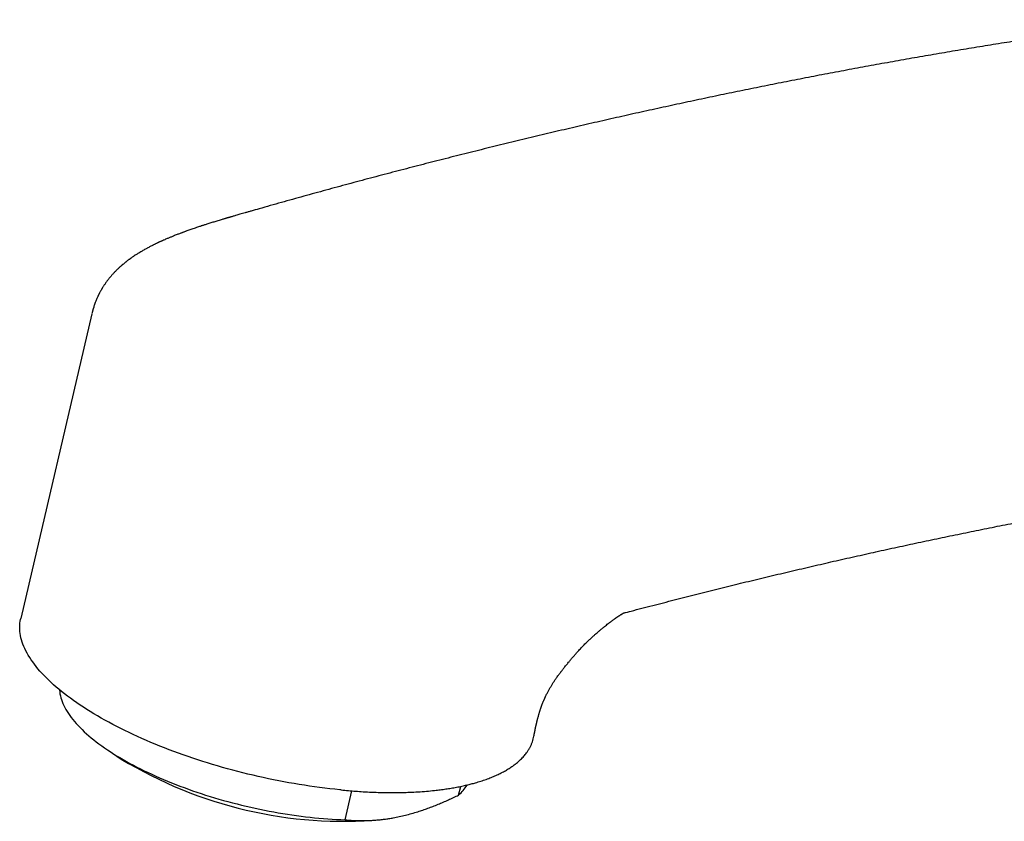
# Model space of a CAD drawing. Header units: millimetres. Extents: x 8 to 858, y 12 to 782.
# Tile 12 of 28: x 587 to 643, y 150 to 196. Entities that reach past the tile are written whole.
import ezdxf

# ---------------------------------------------------------------- set-up
doc = ezdxf.new("R2010")
doc.units = ezdxf.units.MM

msp = doc.modelspace()

# ---------------------------------------------------------------- linework, layer by layer
at = {"color": 7, "linetype": 'Continuous', "lineweight": 30}
for p, q in [((591.428, 179.346), (587.373, 161.973)), ((592.352, 154.466), (593.102, 153.965)), ((605.628, 152.201), (605.552, 152.208)), ((605.852, 150.502), (606.236, 152.149)), ((612.327, 151.912), (612.443, 152.407)), ((607.906, 150.51), (608.111, 150.537))]:
    msp.add_line(p, q, dxfattribs=at)
at = {"color": 7, "linetype": 'Continuous', "lineweight": 30, "flags": 128}
for points in [[(605.552, 152.208), (605.267, 152.238), (604.981, 152.27), (604.694, 152.304), (604.405, 152.341), (604.116, 152.38), (603.826, 152.422), (603.535, 152.466), (603.244, 152.512), (602.952, 152.561), (602.66, 152.613), (602.367, 152.666), (602.074, 152.723), (601.782, 152.781), (601.489, 152.842), (601.196, 152.905), (600.904, 152.97), (600.612, 153.038), (600.321, 153.107), (600.031, 153.179), (599.741, 153.253), (599.452, 153.329), (599.164, 153.408), (598.877, 153.488), (598.592, 153.57), (598.308, 153.655), (598.025, 153.741), (597.744, 153.829), (597.464, 153.919), (597.187, 154.011), (596.911, 154.105), (596.637, 154.2), (596.366, 154.298), (596.096, 154.397), (595.829, 154.497), (595.565, 154.6), (595.303, 154.703), (595.043, 154.809), (594.787, 154.916), (594.533, 155.024), (594.283, 155.134), (594.035, 155.245), (593.79, 155.357), (593.549, 155.471), (593.311, 155.586), (593.077, 155.702), (592.846, 155.819), (592.619, 155.937), (592.395, 156.057), (592.176, 156.177), (591.96, 156.299), (591.748, 156.421), (591.54, 156.544), (591.337, 156.668), (591.138, 156.793), (590.943, 156.918), (590.752, 157.044), (590.566, 157.171), (590.385, 157.298), (590.208, 157.425), (590.035, 157.554), (589.868, 157.682), (589.705, 157.811), (589.548, 157.94), (589.395, 158.07), (589.247, 158.199), (589.104, 158.329), (588.967, 158.459), (588.834, 158.589), (588.707, 158.719), (588.585, 158.849), (588.469, 158.978), (588.358, 159.108), (588.252, 159.237), (588.152, 159.366), (588.057, 159.495), (587.968, 159.624), (587.885, 159.752), (587.807, 159.879), (587.734, 160.006), (587.668, 160.132), (587.607, 160.258), (587.552, 160.383), (587.502, 160.508), (587.458, 160.631), (587.421, 160.754), (587.389, 160.876), (587.362, 160.997), (587.342, 161.117), (587.327, 161.236), (587.319, 161.354), (587.316, 161.471), (587.319, 161.586), (587.327, 161.701), (587.342, 161.814), (587.362, 161.926), (587.373, 161.973)], [(589.583, 157.911), (589.584, 157.891), (589.595, 157.786), (589.611, 157.679), (589.632, 157.571), (589.66, 157.462), (589.694, 157.353), (589.733, 157.242), (589.778, 157.131), (589.829, 157.019), (589.885, 156.906), (589.947, 156.793), (590.015, 156.679), (590.089, 156.565), (590.168, 156.45), (590.252, 156.335), (590.342, 156.22), (590.438, 156.104), (590.539, 155.988), (590.645, 155.872), (590.756, 155.756), (590.873, 155.64), (590.995, 155.524), (591.122, 155.408), (591.255, 155.292), (591.392, 155.177), (591.534, 155.061), (591.681, 154.946), (591.833, 154.832), (591.989, 154.717), (592.15, 154.604), (592.316, 154.49), (592.486, 154.378), (592.661, 154.266), (592.84, 154.154), (593.023, 154.044), (593.21, 153.934), (593.401, 153.825), (593.596, 153.718), (593.795, 153.611), (593.998, 153.505), (594.204, 153.4), (594.414, 153.297), (594.628, 153.194), (594.844, 153.093), (595.064, 152.993), (595.287, 152.895), (595.513, 152.797), (595.742, 152.702), (595.974, 152.608), (596.208, 152.515), (596.445, 152.424), (596.684, 152.334), (596.926, 152.247), (597.169, 152.16), (597.415, 152.076), (597.663, 151.994), (597.912, 151.913), (598.164, 151.834), (598.416, 151.757), (598.671, 151.682), (598.926, 151.61), (599.183, 151.539), (599.441, 151.47), (599.7, 151.403), (599.959, 151.339), (600.219, 151.276), (600.48, 151.216), (600.741, 151.158), (601.003, 151.102), (601.264, 151.049), (601.526, 150.998), (601.787, 150.949), (602.049, 150.903), (602.31, 150.859), (602.57, 150.817), (602.83, 150.778), (603.089, 150.741), (603.347, 150.707), (603.604, 150.675), (603.86, 150.646), (604.115, 150.619), (604.368, 150.594), (604.62, 150.573), (604.87, 150.554), (605.118, 150.537), (605.365, 150.523), (605.609, 150.511), (605.852, 150.502)]]:
    msp.add_lwpolyline(points, dxfattribs=at)
at = {"color": 7, "linetype": 'Continuous', "lineweight": 30}
for centre, radius, start, end in [((605.751, 174.72), 24.305, 238.6396, 275.087), ((610.839, 153.636), 2.278, 310.7872, 329.6596)]:
    msp.add_arc(centre, radius, start, end, dxfattribs=at)
for points, knots in [([(652.495, 196.105), (652.382, 196.09), (651.862, 196.022), (650.932, 195.897), (649.706, 195.728), (648.479, 195.553), (647.25, 195.374), (646.02, 195.191), (644.789, 195.002), (643.557, 194.808), (642.323, 194.609), (641.088, 194.406), (639.851, 194.198), (638.614, 193.984), (637.375, 193.766), (636.135, 193.543), (634.894, 193.315), (633.651, 193.083), (632.407, 192.845), (631.163, 192.602), (629.917, 192.355), (628.669, 192.103), (627.421, 191.846), (626.172, 191.584), (624.921, 191.317), (623.669, 191.045), (622.416, 190.769), (621.162, 190.487), (619.907, 190.201), (618.651, 189.91), (617.394, 189.614), (616.136, 189.313), (614.877, 189.007), (613.616, 188.697), (612.355, 188.382), (611.093, 188.061), (609.829, 187.736), (608.565, 187.407), (607.299, 187.072), (606.033, 186.732), (604.766, 186.388), (603.498, 186.039), (602.229, 185.685), (601.232, 185.404), (600.659, 185.24), (600.509, 185.198)], [0, 0, 0, 0, 0.006644, 0.030655, 0.054667, 0.078679, 0.102693, 0.126706, 0.15072, 0.174735, 0.19875, 0.222766, 0.246782, 0.270799, 0.294816, 0.318834, 0.342853, 0.366872, 0.390891, 0.414911, 0.438931, 0.462952, 0.486973, 0.510994, 0.535016, 0.559039, 0.583062, 0.607085, 0.631109, 0.655133, 0.679157, 0.703182, 0.727208, 0.751233, 0.775259, 0.799286, 0.823312, 0.847339, 0.871367, 0.895394, 0.919422, 0.943451, 0.967479, 0.991508, 1, 1, 1, 1]), ([(600.509, 185.198), (600.45, 185.181), (600.335, 185.148), (600.168, 185.1), (600.014, 185.056), (599.872, 185.016), (599.742, 184.978), (599.626, 184.945), (599.525, 184.915), (599.437, 184.89), (599.359, 184.867), (599.293, 184.848), (599.241, 184.833), (599.2, 184.821), (599.17, 184.812), (599.143, 184.804), (599.116, 184.796), (599.087, 184.787), (599.046, 184.775), (598.993, 184.76), (598.926, 184.74), (598.84, 184.714), (598.735, 184.683), (598.615, 184.646), (598.495, 184.61), (598.376, 184.573), (598.26, 184.537), (598.148, 184.502), (598.04, 184.468), (597.939, 184.436), (597.847, 184.406), (597.765, 184.38), (597.695, 184.357), (597.626, 184.334), (597.544, 184.307), (597.439, 184.272), (597.317, 184.23), (597.191, 184.187), (597.071, 184.145), (596.956, 184.105), (596.856, 184.069), (596.773, 184.039), (596.707, 184.015), (596.647, 183.993), (596.594, 183.973), (596.543, 183.954), (596.484, 183.932), (596.412, 183.904), (596.327, 183.872), (596.232, 183.835), (596.131, 183.795), (596.033, 183.756), (595.944, 183.72), (595.864, 183.687), (595.79, 183.656), (595.712, 183.623), (595.623, 183.585), (595.539, 183.549), (595.466, 183.516), (595.409, 183.491), (595.356, 183.467), (595.308, 183.445), (595.266, 183.426), (595.226, 183.407), (595.185, 183.388), (595.137, 183.365), (595.084, 183.34), (595.028, 183.313), (594.973, 183.286), (594.923, 183.261), (594.864, 183.232), (594.794, 183.196), (594.71, 183.152), (594.628, 183.109), (594.55, 183.066), (594.47, 183.022), (594.382, 182.973), (594.274, 182.91), (594.16, 182.842), (594.031, 182.763), (593.912, 182.687), (593.786, 182.603), (593.674, 182.525), (593.582, 182.459), (593.516, 182.41), (593.467, 182.373), (593.419, 182.336), (593.378, 182.304), (593.342, 182.275), (593.304, 182.245), (593.263, 182.212), (593.221, 182.177), (593.182, 182.144), (593.145, 182.112), (593.111, 182.083), (593.074, 182.051), (593.032, 182.013), (592.98, 181.965), (592.924, 181.913), (592.867, 181.859), (592.816, 181.809), (592.768, 181.76), (592.719, 181.71), (592.669, 181.656), (592.618, 181.602), (592.57, 181.547), (592.524, 181.495), (592.481, 181.444), (592.439, 181.394), (592.397, 181.343), (592.354, 181.288), (592.307, 181.227), (592.256, 181.158), (592.206, 181.088), (592.159, 181.02), (592.117, 180.957), (592.078, 180.897), (592.049, 180.851), (592.028, 180.817), (592.012, 180.79), (591.992, 180.756), (591.967, 180.714), (591.937, 180.661), (591.916, 180.622), (591.905, 180.601)], [0, 0, 0, 0, 0.0187245, 0.0361787, 0.0523559, 0.0672496, 0.0808537, 0.0931622, 0.1035758, 0.1128288, 0.1209172, 0.1278376, 0.1335872, 0.1374823, 0.1405613, 0.1430684, 0.1458458, 0.1489648, 0.1524257, 0.1585562, 0.1655343, 0.1733624, 0.1853838, 0.1982223, 0.2108492, 0.2232584, 0.2354491, 0.2474206, 0.2585067, 0.2693651, 0.279242, 0.2878131, 0.2950733, 0.3016439, 0.3095998, 0.3210851, 0.3349657, 0.3484223, 0.361323, 0.3736646, 0.3853889, 0.3933702, 0.4005857, 0.4070322, 0.4127067, 0.4178372, 0.4237302, 0.4319212, 0.4412785, 0.4516895, 0.463129, 0.4743014, 0.4841197, 0.4926837, 0.5006779, 0.5088012, 0.5187255, 0.5301781, 0.5368578, 0.5432054, 0.5492197, 0.5546838, 0.5593913, 0.5634411, 0.5681471, 0.573395, 0.5795406, 0.5861579, 0.5923681, 0.598143, 0.6034807, 0.6124859, 0.622296, 0.6324333, 0.6409108, 0.6497141, 0.6603127, 0.6720666, 0.6877515, 0.7011143, 0.7183254, 0.7305722, 0.7467585, 0.7592353, 0.7648492, 0.7713195, 0.7777671, 0.7829206, 0.7868132, 0.7916576, 0.7973186, 0.8025793, 0.8079563, 0.8125979, 0.8169804, 0.8214453, 0.8270283, 0.8335399, 0.842351, 0.849815, 0.856431, 0.8633991, 0.8696419, 0.8770424, 0.8846142, 0.8912915, 0.8981339, 0.9044536, 0.9107072, 0.916917, 0.9231659, 0.9304847, 0.9387816, 0.9473188, 0.9547454, 0.9619143, 0.9686034, 0.9745604, 0.9773365, 0.9800877, 0.9836705, 0.9881812, 0.9936236, 1, 1, 1, 1]), ([(591.905, 180.601), (591.894, 180.581), (591.874, 180.544), (591.848, 180.494), (591.829, 180.455), (591.814, 180.425), (591.801, 180.399), (591.784, 180.362), (591.76, 180.312), (591.728, 180.241), (591.693, 180.16), (591.656, 180.07), (591.619, 179.974), (591.583, 179.875), (591.548, 179.772), (591.523, 179.694), (591.506, 179.636), (591.496, 179.601), (591.486, 179.567), (591.476, 179.529), (591.463, 179.484), (591.448, 179.424), (591.437, 179.379), (591.431, 179.354)], [0, 0, 0, 0, 0.051281, 0.09322, 0.125809, 0.149225, 0.169688, 0.190276, 0.240032, 0.294436, 0.364724, 0.438704, 0.511487, 0.596904, 0.674214, 0.754537, 0.781947, 0.809116, 0.835476, 0.861172, 0.89475, 0.94103, 1, 1, 1, 1]), ([(621.721, 162.282), (621.868, 162.321), (622.422, 162.468), (623.382, 162.718), (624.599, 163.032), (625.815, 163.341), (627.03, 163.645), (628.244, 163.945), (629.457, 164.24), (630.669, 164.53), (631.879, 164.815), (633.089, 165.096), (634.297, 165.371), (635.504, 165.642), (636.709, 165.909), (637.914, 166.17), (639.117, 166.427), (640.32, 166.679), (641.521, 166.926), (642.72, 167.169), (643.919, 167.406), (645.116, 167.639), (646.312, 167.868), (647.506, 168.091), (648.7, 168.31), (649.892, 168.524), (651.083, 168.733), (652.272, 168.937), (653.46, 169.137), (654.647, 169.332), (655.832, 169.522), (657.017, 169.707), (658.199, 169.887), (659.381, 170.063), (660.561, 170.234), (661.739, 170.4), (662.916, 170.561), (664.092, 170.718), (665.267, 170.87), (666.44, 171.017), (667.611, 171.159), (668.781, 171.296), (669.95, 171.429), (671.117, 171.557), (672.283, 171.68), (673.447, 171.798), (674.61, 171.911), (675.771, 172.02), (676.931, 172.124), (678.089, 172.223), (679.245, 172.317), (680.401, 172.406), (681.554, 172.491), (682.538, 172.56), (683.136, 172.598), (683.35, 172.612)], [0, 0, 0, 0, 0.006984, 0.026207, 0.04543, 0.064654, 0.08388, 0.103106, 0.122334, 0.141563, 0.160793, 0.180024, 0.199257, 0.21849, 0.237725, 0.256962, 0.276199, 0.295438, 0.314678, 0.33392, 0.353163, 0.372408, 0.391654, 0.410902, 0.430151, 0.449402, 0.468654, 0.487908, 0.507164, 0.526421, 0.54568, 0.564941, 0.584204, 0.603468, 0.622735, 0.642003, 0.661273, 0.680545, 0.699819, 0.719095, 0.738372, 0.757652, 0.776935, 0.796219, 0.815505, 0.834794, 0.854084, 0.873377, 0.892672, 0.91197, 0.93127, 0.950572, 0.969876, 0.989183, 1, 1, 1, 1]), ([(616.615, 155.268), (616.618, 155.28), (616.624, 155.315), (616.633, 155.365), (616.643, 155.414), (616.65, 155.452), (616.656, 155.484), (616.662, 155.518), (616.67, 155.556), (616.678, 155.597), (616.685, 155.636), (616.692, 155.67), (616.699, 155.703), (616.707, 155.739), (616.715, 155.777), (616.723, 155.814), (616.73, 155.846), (616.737, 155.878), (616.745, 155.914), (616.754, 155.955), (616.764, 155.995), (616.772, 156.028), (616.778, 156.055), (616.785, 156.081), (616.793, 156.113), (616.803, 156.151), (616.812, 156.188), (616.821, 156.22), (616.828, 156.248), (616.836, 156.278), (616.85, 156.33), (616.869, 156.398), (616.891, 156.478), (616.911, 156.548), (616.93, 156.614), (616.949, 156.677), (616.969, 156.743), (616.988, 156.805), (617, 156.843), (617.012, 156.877), (617.02, 156.902), (617.029, 156.927), (617.038, 156.952), (617.046, 156.976), (617.056, 157.002), (617.067, 157.033), (617.08, 157.066), (617.094, 157.104), (617.11, 157.146), (617.129, 157.193), (617.15, 157.243), (617.171, 157.293), (617.191, 157.339), (617.21, 157.382), (617.227, 157.42), (617.243, 157.454), (617.255, 157.481), (617.266, 157.505), (617.278, 157.531), (617.302, 157.581), (617.337, 157.652), (617.381, 157.738), (617.424, 157.818), (617.465, 157.895), (617.507, 157.969), (617.549, 158.042), (617.589, 158.11), (617.631, 158.18), (617.674, 158.249), (617.718, 158.318), (617.761, 158.385), (617.806, 158.453), (617.859, 158.53), (617.917, 158.614), (617.978, 158.699), (618.035, 158.776), (618.085, 158.841), (618.123, 158.892), (618.155, 158.933), (618.187, 158.974), (618.223, 159.021), (618.266, 159.076), (618.343, 159.174), (618.451, 159.31), (618.581, 159.471), (618.705, 159.621), (618.826, 159.764), (618.953, 159.91), (619.098, 160.073), (619.26, 160.25), (619.437, 160.434), (619.61, 160.608), (619.747, 160.74), (619.846, 160.832), (619.904, 160.886), (619.953, 160.93), (619.997, 160.97), (620.043, 161.011), (620.099, 161.06), (620.175, 161.127), (620.273, 161.211), (620.39, 161.31), (620.512, 161.412), (620.633, 161.511), (620.745, 161.601), (620.843, 161.678), (620.93, 161.745), (621.01, 161.807), (621.092, 161.868), (621.175, 161.929), (621.246, 161.979), (621.302, 162.019), (621.343, 162.046), (621.38, 162.072), (621.417, 162.097), (621.45, 162.118), (621.474, 162.134), (621.491, 162.145), (621.507, 162.155), (621.526, 162.167), (621.546, 162.18), (621.568, 162.193), (621.587, 162.205), (621.605, 162.216), (621.624, 162.227), (621.644, 162.239), (621.662, 162.25), (621.678, 162.259), (621.692, 162.267), (621.708, 162.275), (621.722, 162.283), (621.734, 162.289), (621.742, 162.294), (621.75, 162.298), (621.758, 162.302), (621.766, 162.306), (621.773, 162.31), (621.78, 162.313), (621.784, 162.315), (621.786, 162.316), (621.786, 162.316), (621.786, 162.316)], [0, 0, 0, 0, 0.0034118, 0.0094187, 0.0138479, 0.0171623, 0.0202363, 0.0231883, 0.0272382, 0.0318668, 0.0359967, 0.0395321, 0.0431246, 0.0469114, 0.0515573, 0.0563179, 0.0598724, 0.0630756, 0.067692, 0.0730318, 0.0785105, 0.0826443, 0.0855121, 0.0884194, 0.0921584, 0.0970462, 0.1014526, 0.1047311, 0.1076285, 0.1104655, 0.1143474, 0.1235314, 0.1308833, 0.1382973, 0.1451617, 0.1525596, 0.1591549, 0.1664935, 0.1746993, 0.1784388, 0.1815928, 0.1855754, 0.1893439, 0.1922515, 0.1956494, 0.1998956, 0.204177, 0.2085124, 0.214165, 0.2197322, 0.2257394, 0.2320384, 0.2370151, 0.2418832, 0.2466668, 0.2502252, 0.2532864, 0.2557731, 0.2582341, 0.2618302, 0.2723135, 0.2813158, 0.2896072, 0.2979806, 0.3054366, 0.3126395, 0.3204617, 0.326634, 0.3340689, 0.3413944, 0.3475469, 0.3543545, 0.36208, 0.370862, 0.3797263, 0.3882484, 0.39479, 0.400083, 0.4040345, 0.4081872, 0.4132494, 0.4192299, 0.4261211, 0.4454808, 0.4640117, 0.4799281, 0.4963191, 0.5134606, 0.5313526, 0.5551011, 0.5786412, 0.6015535, 0.6237913, 0.6327968, 0.6404861, 0.6468531, 0.6521096, 0.6581627, 0.6654635, 0.674016, 0.6885035, 0.7039232, 0.7202261, 0.7368868, 0.7520348, 0.7656352, 0.7775172, 0.7892429, 0.8013927, 0.8145817, 0.828833, 0.8364323, 0.8439913, 0.8513671, 0.8583376, 0.8647839, 0.8698442, 0.8726001, 0.8760768, 0.8804528, 0.8854403, 0.890814, 0.8962621, 0.9005023, 0.905179, 0.9120306, 0.9184116, 0.9228888, 0.9277879, 0.933854, 0.9410393, 0.9461046, 0.950206, 0.9549322, 0.9602005, 0.9659112, 0.971937, 0.979676, 0.9874998, 0.9954545, 1, 1, 1, 1]), ([(605.628, 152.201), (605.769, 152.188), (606.05, 152.162), (606.467, 152.13), (606.911, 152.101), (607.378, 152.078), (607.866, 152.061), (608.322, 152.053), (608.746, 152.053), (609.138, 152.059), (609.563, 152.072), (610.016, 152.094), (610.494, 152.129), (610.914, 152.169), (611.28, 152.213), (611.595, 152.256), (611.905, 152.305), (612.209, 152.359), (612.507, 152.419), (612.785, 152.481), (613.044, 152.545), (613.313, 152.619), (613.599, 152.705), (613.898, 152.806), (614.183, 152.914), (614.451, 153.027), (614.701, 153.146), (614.935, 153.268), (615.155, 153.397), (615.359, 153.529), (615.545, 153.665), (615.729, 153.815), (615.909, 153.982), (616.08, 154.168), (616.215, 154.342), (616.321, 154.503), (616.402, 154.647), (616.473, 154.796), (616.533, 154.949), (616.58, 155.106), (616.607, 155.213), (616.615, 155.267), (616.615, 155.268)], [0, 0, 0, 0, 0.023783, 0.047572, 0.071355, 0.100167, 0.128988, 0.157799, 0.182048, 0.206302, 0.23055, 0.262064, 0.29359, 0.325103, 0.347568, 0.370038, 0.392504, 0.415507, 0.438516, 0.461519, 0.481906, 0.502292, 0.529658, 0.55704, 0.584422, 0.611788, 0.638259, 0.664744, 0.691228, 0.717699, 0.743141, 0.768583, 0.800144, 0.831716, 0.863276, 0.885765, 0.908258, 0.930747, 0.953752, 0.976761, 0.999766, 1, 1, 1, 1]), ([(605.852, 150.502), (605.916, 150.497), (606.081, 150.481), (606.35, 150.464), (606.661, 150.454), (606.975, 150.453), (607.294, 150.463), (607.589, 150.481), (607.859, 150.506), (608.104, 150.535), (608.351, 150.571), (608.631, 150.618), (608.945, 150.68), (609.295, 150.761), (609.647, 150.855), (609.979, 150.954), (610.289, 151.056), (610.576, 151.157), (610.865, 151.266), (611.156, 151.382), (611.447, 151.504), (611.74, 151.634), (612.033, 151.769), (612.229, 151.864), (612.327, 151.912)], [0, 0, 0, 0, 0.032291, 0.083608, 0.134969, 0.186353, 0.237864, 0.289403, 0.327869, 0.366334, 0.404855, 0.443375, 0.496551, 0.549805, 0.603097, 0.656466, 0.699241, 0.742051, 0.784879, 0.827818, 0.870772, 0.913831, 0.956903, 1, 1, 1, 1])]:
    msp.add_open_spline(points, degree=3, knots=knots, dxfattribs=at)

doc.saveas('drawing.dxf')
